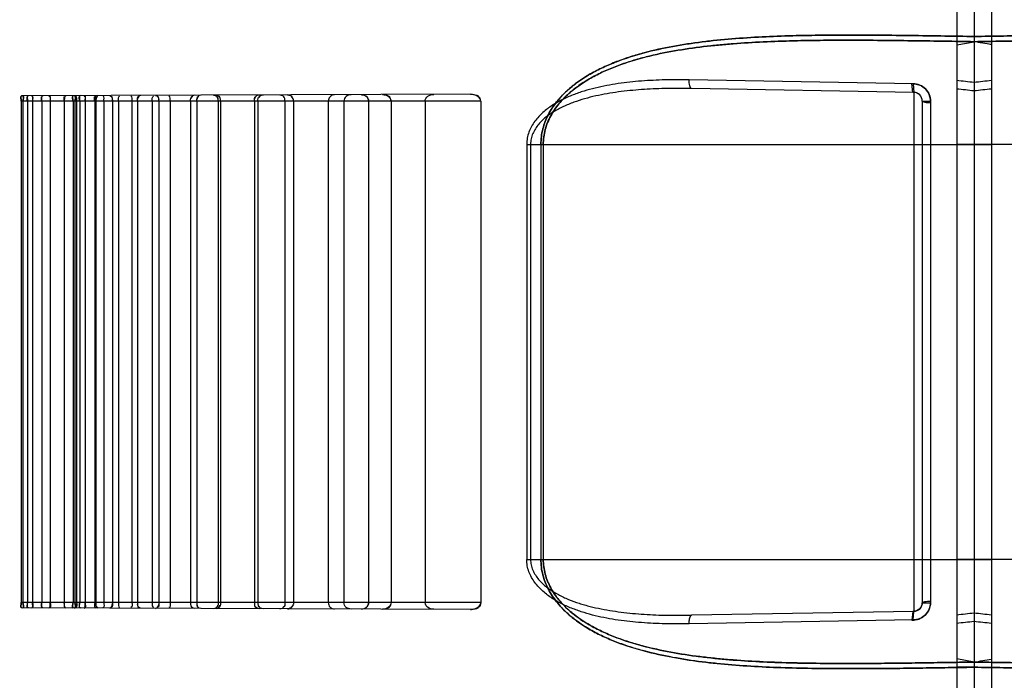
# Model space of a CAD drawing. Header units: millimetres. Extents: x 0 to 297, y 0 to 210.
# Tile 248 of 256: x 147.08 to 147.364, y 156.786 to 156.978. Entities that reach past the tile are written whole.
import ezdxf

# ---------------------------------------------------------------- set-up
doc = ezdxf.new("R2010")
doc.units = ezdxf.units.MM
doc.header["$LTSCALE"] = 16.335
doc.layers.add('INTFCLR_1', color=7, linetype='CONTINUOUS')
doc.layers.add('INTFCLR_72935', color=7, linetype='CONTINUOUS')

msp = doc.modelspace()

# ---------------------------------------------------------------- linework, layer by layer
at = {"layer": 'INTFCLR_1', "color": 6, "linetype": 'Continuous'}
for p, q in [((147.35066, 158.97451), (147.35066, 156.64235)), ((147.35566, 158.97539), (147.35566, 156.6579))]:
    msp.add_line(p, q, dxfattribs=at)
at = {"layer": 'INTFCLR_1', "color": 9, "linetype": 'Continuous'}
for p, q in [((147.35566, 156.97268), (147.35066, 156.97268)), ((147.35066, 156.9703), (147.35566, 156.97118)), ((147.48511, 156.94147), (147.35066, 156.94147)), ((147.48511, 156.82147), (147.35066, 156.82147)), ((147.35566, 156.79177), (147.35066, 156.79265)), ((147.35566, 156.79027), (147.35066, 156.79027))]:
    msp.add_line(p, q, dxfattribs=at)
for centre, radius, start, end in [((147.22872, 155.86291), 1.10378, 83.39571, 83.65692), ((147.20798, 155.63383), 1.33132, 83.63122, 83.84769), ((147.20798, 158.12911), 1.33132, 276.15231, 276.36878), ((147.22872, 157.90004), 1.10378, 276.34308, 276.60429)]:
    msp.add_arc(centre, radius, start, end, dxfattribs=at)
for points, knots in [([(147.35566, 156.97268), (147.36137, 156.97278), (147.37301, 156.97296), (147.39054, 156.97314), (147.40529, 156.97303), (147.41701, 156.9726), (147.42428, 156.97214), (147.43007, 156.97161), (147.43578, 156.97097), (147.44281, 156.96991), (147.44974, 156.9684), (147.45447, 156.96703), (147.45714, 156.96614), (147.45977, 156.96517), (147.463, 156.96381), (147.46674, 156.96189), (147.46969, 156.96001), (147.47194, 156.95831), (147.47409, 156.95645), (147.47605, 156.95436), (147.47775, 156.95202), (147.47887, 156.95012), (147.47979, 156.9481), (147.48071, 156.94524), (147.48101, 156.94298), (147.48101, 156.94147)], [0, 0, 0, 0, 0.123361, 0.251899, 0.379213, 0.442441, 0.505433, 0.536838, 0.568025, 0.629724, 0.690722, 0.721099, 0.736296, 0.751521, 0.781843, 0.811994, 0.842233, 0.85752, 0.87288, 0.903669, 0.919348, 0.935236, 0.951224, 0.967461, 1, 1, 1, 1]), ([(147.48101, 156.94147), (147.48101, 156.94297), (147.48072, 156.94524), (147.47979, 156.94808), (147.47887, 156.95011), (147.47776, 156.952), (147.47607, 156.95433), (147.47412, 156.95642), (147.47197, 156.95828), (147.46973, 156.95999), (147.46735, 156.9615), (147.46489, 156.96284), (147.46237, 156.96408), (147.45785, 156.96598), (147.45114, 156.96809), (147.44425, 156.9696), (147.43863, 156.97054), (147.43292, 156.97133), (147.4257, 156.97205), (147.41695, 156.9726), (147.40519, 156.97303), (147.39041, 156.97314), (147.37292, 156.97296), (147.36133, 156.97277), (147.35566, 156.97268)], [0, 0, 0, 0, 0.032503, 0.048706, 0.064636, 0.080459, 0.096131, 0.126832, 0.142114, 0.157405, 0.187771, 0.202945, 0.218148, 0.248421, 0.308888, 0.369995, 0.400928, 0.43204, 0.494659, 0.557915, 0.621558, 0.749215, 0.877475, 1, 1, 1, 1]), ([(147.48032, 156.94147), (147.48032, 156.94291), (147.48002, 156.94507), (147.4791, 156.94779), (147.47819, 156.94972), (147.47708, 156.95153), (147.4754, 156.95376), (147.47345, 156.95575), (147.47133, 156.95752), (147.4691, 156.95915), (147.46673, 156.9606), (147.46428, 156.96188), (147.46178, 156.96305), (147.45728, 156.96487), (147.45061, 156.96688), (147.44376, 156.96832), (147.43818, 156.96921), (147.4325, 156.96995), (147.42532, 156.97064), (147.41662, 156.97116), (147.40493, 156.97155), (147.39024, 156.97165), (147.37284, 156.97146), (147.3613, 156.97128), (147.35566, 156.97118)], [0, 0, 0, 0, 0.031415, 0.047126, 0.06262, 0.078063, 0.093413, 0.123628, 0.138733, 0.153883, 0.184061, 0.199177, 0.214344, 0.244595, 0.305159, 0.366476, 0.397542, 0.428797, 0.491728, 0.555316, 0.619301, 0.747654, 0.876614, 1, 1, 1, 1]), ([(147.35566, 156.97118), (147.36134, 156.97128), (147.37293, 156.97146), (147.39037, 156.97165), (147.40503, 156.97155), (147.41668, 156.97116), (147.42391, 156.97072), (147.42966, 156.97022), (147.43534, 156.96961), (147.44234, 156.96861), (147.44922, 156.96718), (147.45393, 156.96587), (147.45658, 156.96502), (147.4592, 156.9641), (147.46241, 156.9628), (147.46612, 156.96097), (147.46906, 156.95918), (147.47129, 156.95755), (147.47343, 156.95578), (147.47538, 156.95378), (147.47707, 156.95155), (147.47818, 156.94974), (147.4791, 156.9478), (147.48002, 156.94508), (147.48032, 156.94291), (147.48032, 156.94147)], [0, 0, 0, 0, 0.124226, 0.253467, 0.381475, 0.445042, 0.508366, 0.53993, 0.571268, 0.633243, 0.694451, 0.724895, 0.740112, 0.755347, 0.785646, 0.815706, 0.845758, 0.860905, 0.876088, 0.906391, 0.921748, 0.937255, 0.952806, 0.96855, 1, 1, 1, 1]), ([(147.35566, 156.79027), (147.36137, 156.79017), (147.37301, 156.78998), (147.39054, 156.7898), (147.40529, 156.78992), (147.41701, 156.79034), (147.42428, 156.7908), (147.43007, 156.79133), (147.43578, 156.79197), (147.44281, 156.79303), (147.44974, 156.79454), (147.45447, 156.79591), (147.45714, 156.7968), (147.45977, 156.79777), (147.463, 156.79913), (147.46674, 156.80105), (147.46969, 156.80293), (147.47194, 156.80463), (147.47409, 156.80649), (147.47605, 156.80858), (147.47775, 156.81092), (147.47887, 156.81282), (147.47979, 156.81485), (147.48071, 156.8177), (147.48101, 156.81997), (147.48101, 156.82147)], [0, 0, 0, 0, 0.123361, 0.251899, 0.379213, 0.442441, 0.505433, 0.536838, 0.568025, 0.629724, 0.690722, 0.721099, 0.736296, 0.751521, 0.781843, 0.811994, 0.842233, 0.85752, 0.87288, 0.903669, 0.919348, 0.935236, 0.951224, 0.967461, 1, 1, 1, 1]), ([(147.48101, 156.82147), (147.48101, 156.81997), (147.48072, 156.8177), (147.47979, 156.81486), (147.47887, 156.81283), (147.47776, 156.81094), (147.47607, 156.80861), (147.47412, 156.80652), (147.47197, 156.80466), (147.46973, 156.80296), (147.46735, 156.80144), (147.46489, 156.8001), (147.46237, 156.79886), (147.45785, 156.79696), (147.45114, 156.79485), (147.44425, 156.79334), (147.43863, 156.7924), (147.43292, 156.79161), (147.4257, 156.79089), (147.41695, 156.79034), (147.40519, 156.78991), (147.39041, 156.7898), (147.37292, 156.78998), (147.36133, 156.79017), (147.35566, 156.79027)], [0, 0, 0, 0, 0.032503, 0.048706, 0.064636, 0.080459, 0.096131, 0.126832, 0.142114, 0.157405, 0.187771, 0.202945, 0.218148, 0.248421, 0.308888, 0.369995, 0.400928, 0.43204, 0.494659, 0.557915, 0.621558, 0.749215, 0.877475, 1, 1, 1, 1]), ([(147.35566, 156.79177), (147.36134, 156.79167), (147.37293, 156.79148), (147.39037, 156.7913), (147.40503, 156.79139), (147.41668, 156.79179), (147.42391, 156.79222), (147.42966, 156.79272), (147.43534, 156.79333), (147.44234, 156.79433), (147.44922, 156.79577), (147.45393, 156.79707), (147.45658, 156.79792), (147.4592, 156.79884), (147.46241, 156.80014), (147.46612, 156.80197), (147.46906, 156.80376), (147.47129, 156.80539), (147.47343, 156.80716), (147.47538, 156.80916), (147.47707, 156.81139), (147.47818, 156.8132), (147.4791, 156.81514), (147.48002, 156.81786), (147.48032, 156.82003), (147.48032, 156.82147)], [0, 0, 0, 0, 0.124226, 0.253467, 0.381475, 0.445042, 0.508366, 0.53993, 0.571268, 0.633243, 0.694451, 0.724895, 0.740112, 0.755347, 0.785646, 0.815706, 0.845758, 0.860905, 0.876088, 0.906391, 0.921748, 0.937255, 0.952806, 0.96855, 1, 1, 1, 1]), ([(147.48032, 156.82147), (147.48032, 156.82004), (147.48002, 156.81787), (147.4791, 156.81515), (147.47819, 156.81322), (147.47708, 156.81141), (147.4754, 156.80918), (147.47345, 156.80719), (147.47133, 156.80542), (147.4691, 156.80379), (147.46673, 156.80235), (147.46428, 156.80107), (147.46178, 156.79989), (147.45728, 156.79807), (147.45061, 156.79606), (147.44376, 156.79463), (147.43818, 156.79374), (147.4325, 156.79299), (147.42532, 156.7923), (147.41662, 156.79178), (147.40493, 156.79139), (147.39024, 156.7913), (147.37284, 156.79148), (147.3613, 156.79167), (147.35566, 156.79177)], [0, 0, 0, 0, 0.031415, 0.047126, 0.06262, 0.078063, 0.093413, 0.123628, 0.138733, 0.153883, 0.184061, 0.199177, 0.214344, 0.244595, 0.305159, 0.366476, 0.397542, 0.428797, 0.491728, 0.555316, 0.619301, 0.747654, 0.876614, 1, 1, 1, 1])]:
    msp.add_open_spline(points, degree=3, knots=knots, dxfattribs=at)
at = {"layer": 'INTFCLR_72935', "color": 6, "linetype": 'Continuous'}
for p, q in [((147.35566, 158.97539), (147.35566, 156.64147)), ((147.36066, 158.97451), (147.36066, 156.64235)), ((147.07998, 156.95397), (147.07998, 156.80897)), ((147.08046, 156.95397), (147.08046, 156.80897)), ((147.08177, 156.95397), (147.08177, 156.80897)), ((147.08323, 156.95397), (147.08323, 156.80897)), ((147.08588, 156.95397), (147.08588, 156.80897)), ((147.08836, 156.95397), (147.08836, 156.80897)), ((147.09241, 156.95397), (147.09241, 156.80897)), ((147.09499, 156.95397), (147.09499, 156.80897)), ((147.0955, 156.95397), (147.0955, 156.80897)), ((147.09599, 156.95397), (147.09599, 156.80897)), ((147.09688, 156.95397), (147.09688, 156.80897)), ((147.09843, 156.95397), (147.09843, 156.80897)), ((147.10122, 156.95397), (147.10122, 156.80897)), ((147.10155, 156.95397), (147.10155, 156.80897)), ((147.10387, 156.95397), (147.10387, 156.80897)), ((147.10635, 156.95397), (147.10635, 156.80897)), ((147.10815, 156.95397), (147.10815, 156.80897)), ((147.112, 156.95397), (147.112, 156.80897)), ((147.11358, 156.95397), (147.11358, 156.80897)), ((147.11789, 156.95397), (147.11789, 156.80897)), ((147.11982, 156.95397), (147.11982, 156.80897)), ((147.12308, 156.95397), (147.12308, 156.80897)), ((147.12897, 156.95397), (147.12897, 156.80897)), ((147.13078, 156.95397), (147.13078, 156.80897)), ((147.13696, 156.95397), (147.13696, 156.80897)), ((147.13758, 156.95397), (147.13758, 156.80897)), ((147.14743, 156.95397), (147.14743, 156.80897)), ((147.14845, 156.95397), (147.14845, 156.80897)), ((147.15626, 156.95397), (147.15626, 156.80897)), ((147.15874, 156.95397), (147.15874, 156.80897)), ((147.16881, 156.95397), (147.16881, 156.80897)), ((147.17332, 156.95397), (147.17332, 156.80897)), ((147.18044, 156.95397), (147.18044, 156.80897)), ((147.18697, 156.95397), (147.18697, 156.80897)), ((147.19681, 156.95397), (147.19681, 156.80897)), ((147.21294, 156.95397), (147.21294, 156.80897))]:
    msp.add_line(p, q, dxfattribs=at)
at = {"layer": 'INTFCLR_72935', "color": 9, "linetype": 'Continuous'}
for p, q in [((147.33809, 156.95901), (147.27321, 156.96014)), ((147.33821, 156.95651), (147.27392, 156.95764)), ((147.20992, 156.95596), (147.08003, 156.95551)), ((147.33821, 156.95651), (147.33821, 156.80643)), ((147.21294, 156.95397), (147.07998, 156.95397)), ((147.34066, 156.95401), (147.34066, 156.80893)), ((147.34066, 156.95401), (147.34305, 156.95401)), ((147.34305, 156.95401), (147.34305, 156.80893)), ((147.22621, 156.94147), (147.22621, 156.82147)), ((147.22621, 156.94147), (147.36066, 156.94147)), ((147.22734, 156.94147), (147.22734, 156.82147)), ((147.23032, 156.94147), (147.23032, 156.82147)), ((147.23101, 156.94147), (147.23101, 156.82147)), ((147.22621, 156.82147), (147.36066, 156.82147)), ((147.21294, 156.80897), (147.07998, 156.80897)), ((147.20992, 156.80698), (147.08003, 156.80743)), ((147.33821, 156.80643), (147.27392, 156.80531)), ((147.34066, 156.80893), (147.34305, 156.80893)), ((147.33809, 156.80393), (147.27321, 156.80281))]:
    msp.add_line(p, q, dxfattribs=at)
at = {"layer": 'INTFCLR_72935', "color": 7, "linetype": 'Continuous'}
for p, q in [((147.33797, 156.95653), (147.33761, 156.95905)), ((147.33809, 156.95901), (147.33821, 156.95651)), ((147.17906, 156.95575), (147.17839, 156.95585)), ((147.1853, 156.95578), (147.18453, 156.95587)), ((147.20992, 156.95596), (147.21085, 156.95587)), ((147.17906, 156.80719), (147.17839, 156.80709)), ((147.18453, 156.80707), (147.1853, 156.80717)), ((147.21085, 156.80708), (147.20992, 156.80698)), ((147.33797, 156.80641), (147.33761, 156.8039)), ((147.33809, 156.80393), (147.33821, 156.80643))]:
    msp.add_line(p, q, dxfattribs=at)
at = {"layer": 'INTFCLR_72935', "color": 6, "linetype": 'Continuous'}
for centre, radius, start, end in [((147.19014, 156.03216), 0.95353, 79.69786, 80.00308), ((147.19014, 156.03219), 0.95349, 79.69786, 80.00309), ((147.19014, 157.73078), 0.95352, 279.99692, 280.30214)]:
    msp.add_arc(centre, radius, start, end, dxfattribs=at)
at = {"layer": 'INTFCLR_72935', "color": 9, "linetype": 'Continuous'}
for centre, radius, start, end in [((147.48261, 155.86291), 1.10378, 96.34308, 96.60429), ((147.50334, 155.63383), 1.33132, 96.15231, 96.36878), ((147.33816, 156.95401), 0.0025, 360, 89), ((147.33816, 156.80893), 0.0025, 271, 360), ((147.50334, 158.12911), 1.33132, 263.63122, 263.84769), ((147.48261, 157.90004), 1.10378, 263.39571, 263.65692)]:
    msp.add_arc(centre, radius, start, end, dxfattribs=at)
for points, knots in [([(147.23032, 156.94147), (147.23032, 156.94297), (147.23061, 156.94524), (147.23153, 156.94808), (147.23245, 156.95011), (147.23357, 156.952), (147.23525, 156.95433), (147.23721, 156.95642), (147.23935, 156.95828), (147.2416, 156.95999), (147.24397, 156.9615), (147.24644, 156.96284), (147.24896, 156.96408), (147.25348, 156.96598), (147.26019, 156.96809), (147.26708, 156.9696), (147.2727, 156.97054), (147.27841, 156.97133), (147.28563, 156.97205), (147.29438, 156.9726), (147.30614, 156.97303), (147.32091, 156.97314), (147.33841, 156.97296), (147.35, 156.97277), (147.35566, 156.97268)], [0, 0, 0, 0, 0.032503, 0.048706, 0.064636, 0.080459, 0.096131, 0.126832, 0.142114, 0.157405, 0.187771, 0.202945, 0.218148, 0.248421, 0.308888, 0.369995, 0.400928, 0.43204, 0.494659, 0.557915, 0.621558, 0.749215, 0.877475, 1, 1, 1, 1]), ([(147.35566, 156.97268), (147.34996, 156.97278), (147.33832, 156.97296), (147.32079, 156.97314), (147.30603, 156.97303), (147.29432, 156.9726), (147.28704, 156.97214), (147.28126, 156.97161), (147.27555, 156.97097), (147.26851, 156.96991), (147.26159, 156.9684), (147.25686, 156.96703), (147.25419, 156.96614), (147.25155, 156.96517), (147.24833, 156.96381), (147.24459, 156.96189), (147.24163, 156.96001), (147.23939, 156.95831), (147.23724, 156.95645), (147.23527, 156.95436), (147.23358, 156.95202), (147.23246, 156.95012), (147.23154, 156.9481), (147.23061, 156.94524), (147.23032, 156.94298), (147.23032, 156.94147)], [0, 0, 0, 0, 0.123361, 0.251899, 0.379213, 0.442441, 0.505433, 0.536838, 0.568025, 0.629724, 0.690722, 0.721099, 0.736296, 0.751521, 0.781843, 0.811994, 0.842233, 0.85752, 0.87288, 0.903669, 0.919348, 0.935236, 0.951224, 0.967461, 1, 1, 1, 1]), ([(147.23101, 156.94147), (147.23101, 156.94291), (147.23131, 156.94507), (147.23222, 156.94779), (147.23314, 156.94972), (147.23424, 156.95153), (147.23592, 156.95376), (147.23787, 156.95575), (147.24, 156.95752), (147.24223, 156.95915), (147.24459, 156.9606), (147.24704, 156.96188), (147.24955, 156.96305), (147.25404, 156.96487), (147.26072, 156.96688), (147.26757, 156.96832), (147.27315, 156.96921), (147.27883, 156.96995), (147.28601, 156.97064), (147.2947, 156.97116), (147.3064, 156.97155), (147.32109, 156.97165), (147.33849, 156.97146), (147.35002, 156.97128), (147.35566, 156.97118)], [0, 0, 0, 0, 0.031415, 0.047126, 0.06262, 0.078063, 0.093413, 0.123628, 0.138733, 0.153883, 0.184061, 0.199177, 0.214344, 0.244595, 0.305159, 0.366476, 0.397542, 0.428797, 0.491728, 0.555316, 0.619301, 0.747654, 0.876614, 1, 1, 1, 1]), ([(147.35566, 156.97118), (147.34999, 156.97128), (147.3384, 156.97146), (147.32096, 156.97165), (147.30629, 156.97155), (147.29465, 156.97116), (147.28741, 156.97072), (147.28166, 156.97022), (147.27599, 156.96961), (147.26899, 156.96861), (147.26211, 156.96718), (147.2574, 156.96587), (147.25475, 156.96502), (147.25213, 156.9641), (147.24892, 156.9628), (147.24521, 156.96097), (147.24227, 156.95918), (147.24004, 156.95755), (147.2379, 156.95578), (147.23594, 156.95378), (147.23426, 156.95155), (147.23315, 156.94974), (147.23223, 156.9478), (147.23131, 156.94508), (147.23101, 156.94291), (147.23101, 156.94147)], [0, 0, 0, 0, 0.124226, 0.253467, 0.381475, 0.445042, 0.508366, 0.53993, 0.571268, 0.633243, 0.694451, 0.724895, 0.740112, 0.755347, 0.785646, 0.815706, 0.845758, 0.860905, 0.876088, 0.906391, 0.921748, 0.937255, 0.952806, 0.96855, 1, 1, 1, 1]), ([(147.27321, 156.96014), (147.2709, 156.96018), (147.2663, 156.96017), (147.25945, 156.95986), (147.25269, 156.95914), (147.24714, 156.9581), (147.2428, 156.95692), (147.24013, 156.956), (147.23806, 156.95514), (147.23602, 156.95419), (147.23357, 156.95281), (147.23131, 156.95112), (147.22967, 156.94952), (147.22854, 156.94818), (147.22758, 156.94669), (147.22682, 156.94506), (147.22633, 156.94331), (147.22621, 156.94209), (147.22621, 156.94147)], [0, 0, 0, 0, 0.126447, 0.251299, 0.374875, 0.497872, 0.559525, 0.620986, 0.651723, 0.682501, 0.743704, 0.805186, 0.836613, 0.868537, 0.900785, 0.933489, 0.966362, 1, 1, 1, 1]), ([(147.27392, 156.95764), (147.27362, 156.95764), (147.27324, 156.9588), (147.2732, 156.95954), (147.27321, 156.96014)], [0, 0, 0, 0, 0.336313, 1, 1, 1, 1]), ([(147.27392, 156.95764), (147.27162, 156.95768), (147.26707, 156.95768), (147.26028, 156.95742), (147.25359, 156.95682), (147.24809, 156.95593), (147.24378, 156.95491), (147.24114, 156.95412), (147.23908, 156.95337), (147.23707, 156.95255), (147.23466, 156.95136), (147.23241, 156.94988), (147.23077, 156.9485), (147.22966, 156.94733), (147.2287, 156.94603), (147.22795, 156.94461), (147.22746, 156.94308), (147.22734, 156.94201), (147.22734, 156.94147)], [0, 0, 0, 0, 0.129737, 0.257789, 0.384377, 0.510018, 0.572731, 0.634983, 0.665967, 0.696869, 0.757849, 0.818212, 0.848604, 0.879072, 0.909383, 0.939632, 0.969604, 1, 1, 1, 1]), ([(147.27321, 156.80281), (147.2709, 156.80277), (147.2663, 156.80277), (147.25945, 156.80309), (147.25269, 156.8038), (147.24714, 156.80484), (147.2428, 156.80602), (147.24013, 156.80694), (147.23806, 156.8078), (147.23602, 156.80875), (147.23357, 156.81013), (147.23131, 156.81182), (147.22967, 156.81342), (147.22854, 156.81476), (147.22758, 156.81625), (147.22682, 156.81788), (147.22633, 156.81964), (147.22621, 156.82086), (147.22621, 156.82147)], [0, 0, 0, 0, 0.126447, 0.251299, 0.374875, 0.497872, 0.559525, 0.620986, 0.651723, 0.682501, 0.743704, 0.805186, 0.836613, 0.868537, 0.900785, 0.933489, 0.966362, 1, 1, 1, 1]), ([(147.22734, 156.82147), (147.22734, 156.82094), (147.22746, 156.81987), (147.22794, 156.81834), (147.22869, 156.81692), (147.22965, 156.81563), (147.23075, 156.81447), (147.23197, 156.81342), (147.23329, 156.81248), (147.23513, 156.81135), (147.23756, 156.81015), (147.24009, 156.80918), (147.24217, 156.80852), (147.24429, 156.80791), (147.24805, 156.80702), (147.25354, 156.80613), (147.25911, 156.80562), (147.26361, 156.80539), (147.26818, 156.80526), (147.27162, 156.80527), (147.27392, 156.80531)], [0, 0, 0, 0, 0.030062, 0.060238, 0.090311, 0.120578, 0.150842, 0.181066, 0.211521, 0.242136, 0.303191, 0.364665, 0.395704, 0.426889, 0.48923, 0.614486, 0.74127, 0.805385, 0.869962, 1, 1, 1, 1]), ([(147.35566, 156.79027), (147.34996, 156.79017), (147.33832, 156.78998), (147.32079, 156.7898), (147.30603, 156.78992), (147.29432, 156.79034), (147.28704, 156.7908), (147.28126, 156.79133), (147.27555, 156.79197), (147.26851, 156.79303), (147.26159, 156.79454), (147.25686, 156.79591), (147.25419, 156.7968), (147.25155, 156.79777), (147.24833, 156.79913), (147.24459, 156.80105), (147.24163, 156.80293), (147.23939, 156.80463), (147.23724, 156.80649), (147.23527, 156.80858), (147.23358, 156.81092), (147.23246, 156.81282), (147.23154, 156.81485), (147.23061, 156.8177), (147.23032, 156.81997), (147.23032, 156.82147)], [0, 0, 0, 0, 0.123361, 0.251899, 0.379213, 0.442441, 0.505433, 0.536838, 0.568025, 0.629724, 0.690722, 0.721099, 0.736296, 0.751521, 0.781843, 0.811994, 0.842233, 0.85752, 0.87288, 0.903669, 0.919348, 0.935236, 0.951224, 0.967461, 1, 1, 1, 1]), ([(147.23032, 156.82147), (147.23032, 156.81997), (147.23061, 156.8177), (147.23153, 156.81486), (147.23245, 156.81283), (147.23357, 156.81094), (147.23525, 156.80861), (147.23721, 156.80652), (147.23935, 156.80466), (147.2416, 156.80296), (147.24397, 156.80144), (147.24644, 156.8001), (147.24896, 156.79886), (147.25348, 156.79696), (147.26019, 156.79485), (147.26708, 156.79334), (147.2727, 156.7924), (147.27841, 156.79161), (147.28563, 156.79089), (147.29438, 156.79034), (147.30614, 156.78991), (147.32091, 156.7898), (147.33841, 156.78998), (147.35, 156.79017), (147.35566, 156.79027)], [0, 0, 0, 0, 0.032503, 0.048706, 0.064636, 0.080459, 0.096131, 0.126832, 0.142114, 0.157405, 0.187771, 0.202945, 0.218148, 0.248421, 0.308888, 0.369995, 0.400928, 0.43204, 0.494659, 0.557915, 0.621558, 0.749215, 0.877475, 1, 1, 1, 1]), ([(147.23101, 156.82147), (147.23101, 156.82004), (147.23131, 156.81787), (147.23222, 156.81515), (147.23314, 156.81322), (147.23424, 156.81141), (147.23592, 156.80918), (147.23787, 156.80719), (147.24, 156.80542), (147.24223, 156.80379), (147.24459, 156.80235), (147.24704, 156.80107), (147.24955, 156.79989), (147.25404, 156.79807), (147.26072, 156.79606), (147.26757, 156.79463), (147.27315, 156.79374), (147.27883, 156.79299), (147.28601, 156.7923), (147.2947, 156.79178), (147.3064, 156.79139), (147.32109, 156.7913), (147.33849, 156.79148), (147.35002, 156.79167), (147.35566, 156.79177)], [0, 0, 0, 0, 0.031415, 0.047126, 0.06262, 0.078063, 0.093413, 0.123628, 0.138733, 0.153883, 0.184061, 0.199177, 0.214344, 0.244595, 0.305159, 0.366476, 0.397542, 0.428797, 0.491728, 0.555316, 0.619301, 0.747654, 0.876614, 1, 1, 1, 1]), ([(147.35566, 156.79177), (147.34999, 156.79167), (147.3384, 156.79148), (147.32096, 156.7913), (147.30629, 156.79139), (147.29465, 156.79179), (147.28741, 156.79222), (147.28166, 156.79272), (147.27599, 156.79333), (147.26899, 156.79433), (147.26211, 156.79577), (147.2574, 156.79707), (147.25475, 156.79792), (147.25213, 156.79884), (147.24892, 156.80014), (147.24521, 156.80197), (147.24227, 156.80376), (147.24004, 156.80539), (147.2379, 156.80716), (147.23594, 156.80916), (147.23426, 156.81139), (147.23315, 156.8132), (147.23223, 156.81514), (147.23131, 156.81786), (147.23101, 156.82003), (147.23101, 156.82147)], [0, 0, 0, 0, 0.124226, 0.253467, 0.381475, 0.445042, 0.508366, 0.53993, 0.571268, 0.633243, 0.694451, 0.724895, 0.740112, 0.755347, 0.785646, 0.815706, 0.845758, 0.860905, 0.876088, 0.906391, 0.921748, 0.937255, 0.952806, 0.96855, 1, 1, 1, 1]), ([(147.27321, 156.80281), (147.27321, 156.80311), (147.27325, 156.80383), (147.27335, 156.80465), (147.27372, 156.8053), (147.27392, 156.80531)], [0, 0, 0, 0, 0.341014, 0.786362, 1, 1, 1, 1])]:
    msp.add_open_spline(points, degree=3, knots=knots, dxfattribs=at)
at = {"layer": 'INTFCLR_72935', "color": 7, "linetype": 'Continuous'}
for points, knots in [([(147.33761, 156.95905), (147.33793, 156.95907), (147.33874, 156.95898), (147.34018, 156.95865), (147.34222, 156.95727), (147.34305, 156.95528), (147.34305, 156.95401)], [0, 0, 0, 0, 0.119162, 0.298229, 0.535646, 1, 1, 1, 1]), ([(147.34307, 156.95353), (147.3431, 156.95385), (147.34302, 156.95466), (147.34271, 156.95609), (147.34135, 156.95814), (147.33936, 156.95899), (147.33809, 156.95901)], [0, 0, 0, 0, 0.118349, 0.296303, 0.533093, 1, 1, 1, 1]), ([(147.17839, 156.95585), (147.17891, 156.95585), (147.17997, 156.95548), (147.18045, 156.95445), (147.18044, 156.95397)], [0, 0, 0, 0, 0.526217, 1, 1, 1, 1]), ([(147.18453, 156.95587), (147.18509, 156.95587), (147.18624, 156.95561), (147.18697, 156.95451), (147.18697, 156.95397)], [0, 0, 0, 0, 0.511987, 1, 1, 1, 1]), ([(147.21294, 156.95397), (147.21294, 156.9545), (147.21203, 156.95571), (147.21068, 156.95596), (147.20992, 156.95596)], [0, 0, 0, 0, 0.411228, 1, 1, 1, 1]), ([(147.34066, 156.95401), (147.34066, 156.95465), (147.34011, 156.95603), (147.33867, 156.95659), (147.33797, 156.95653)], [0, 0, 0, 0, 0.471933, 1, 1, 1, 1]), ([(147.34066, 156.95401), (147.34067, 156.95394), (147.34098, 156.95383), (147.34168, 156.95355), (147.34251, 156.95359), (147.34307, 156.95353)], [0, 0, 0, 0, 0.087519, 0.314255, 1, 1, 1, 1]), ([(147.17839, 156.80709), (147.17891, 156.80709), (147.17997, 156.80746), (147.18045, 156.80849), (147.18044, 156.80897)], [0, 0, 0, 0, 0.526217, 1, 1, 1, 1]), ([(147.18697, 156.80897), (147.18697, 156.80843), (147.18625, 156.80734), (147.1851, 156.80708), (147.18453, 156.80707)], [0, 0, 0, 0, 0.483573, 1, 1, 1, 1]), ([(147.20992, 156.80698), (147.21042, 156.80698), (147.21166, 156.80712), (147.21294, 156.8082), (147.21294, 156.80897)], [0, 0, 0, 0, 0.392509, 1, 1, 1, 1]), ([(147.34307, 156.80941), (147.3431, 156.80909), (147.34302, 156.80828), (147.34271, 156.80685), (147.34135, 156.8048), (147.33936, 156.80395), (147.33809, 156.80393)], [0, 0, 0, 0, 0.118349, 0.296303, 0.533093, 1, 1, 1, 1]), ([(147.34066, 156.80893), (147.34067, 156.809), (147.34098, 156.80911), (147.34168, 156.80939), (147.34251, 156.80936), (147.34307, 156.80941)], [0, 0, 0, 0, 0.087519, 0.314255, 1, 1, 1, 1]), ([(147.33761, 156.8039), (147.33793, 156.80387), (147.33874, 156.80396), (147.34018, 156.8043), (147.34222, 156.80567), (147.34305, 156.80766), (147.34305, 156.80893)], [0, 0, 0, 0, 0.119162, 0.298229, 0.535646, 1, 1, 1, 1]), ([(147.34066, 156.80893), (147.34066, 156.8083), (147.34011, 156.80691), (147.33867, 156.80636), (147.33797, 156.80641)], [0, 0, 0, 0, 0.471933, 1, 1, 1, 1])]:
    msp.add_open_spline(points, degree=3, knots=knots, dxfattribs=at)
at = {"layer": 'INTFCLR_72935', "color": 6, "linetype": 'Continuous'}
for points in [[(147.08003, 156.95551), (147.07951, 156.95551), (147.07998, 156.95448), (147.07998, 156.95397)], [(147.07998, 156.95397), (147.07998, 156.95445), (147.07953, 156.95542), (147.08001, 156.95542)], [(147.08037, 156.95551), (147.08088, 156.95551), (147.08046, 156.95449), (147.08046, 156.95397)], [(147.08046, 156.95397), (147.08046, 156.95446), (147.08088, 156.95542), (147.0804, 156.95542)], [(147.08177, 156.95397), (147.08177, 156.95446), (147.08141, 156.95542), (147.0819, 156.95543)], [(147.08196, 156.95552), (147.08144, 156.95551), (147.08177, 156.95449), (147.08177, 156.95397)], [(147.08299, 156.95552), (147.08351, 156.95552), (147.08323, 156.95449), (147.08323, 156.95397)], [(147.08323, 156.95397), (147.08323, 156.95442), (147.08356, 156.95533), (147.08311, 156.95532)], [(147.08588, 156.95397), (147.08588, 156.95443), (147.0856, 156.95533), (147.08605, 156.95533)], [(147.08622, 156.95553), (147.08569, 156.95553), (147.08588, 156.9545), (147.08588, 156.95397)], [(147.08796, 156.95554), (147.0885, 156.95554), (147.08836, 156.95451), (147.08836, 156.95397)], [(147.08836, 156.95397), (147.08836, 156.95443), (147.08861, 156.95534), (147.08816, 156.95533)], [(147.09241, 156.95397), (147.09241, 156.95444), (147.0922, 156.95534), (147.09266, 156.95534)], [(147.09291, 156.95555), (147.09245, 156.95555), (147.09242, 156.95473), (147.09242, 156.95427)], [(147.09503, 156.95556), (147.0945, 156.95556), (147.09499, 156.9545), (147.09499, 156.95397)], [(147.09499, 156.95397), (147.09499, 156.95443), (147.09455, 156.95535), (147.09501, 156.95536)], [(147.09539, 156.95556), (147.09593, 156.95556), (147.0955, 156.9545), (147.0955, 156.95397)], [(147.09542, 156.95556), (147.09589, 156.95556), (147.09598, 156.95474), (147.09598, 156.95426)], [(147.0955, 156.95397), (147.0955, 156.95444), (147.09591, 156.95536), (147.09544, 156.95536)], [(147.09599, 156.95397), (147.09599, 156.95444), (147.09617, 156.95535), (147.0957, 156.95535)], [(147.09688, 156.95397), (147.09688, 156.95444), (147.09651, 156.95536), (147.09698, 156.95536)], [(147.09708, 156.95557), (147.09654, 156.95557), (147.09688, 156.95451), (147.09688, 156.95397)], [(147.09817, 156.95557), (147.09871, 156.95557), (147.09843, 156.95451), (147.09843, 156.95397)], [(147.09843, 156.95397), (147.09843, 156.95444), (147.09877, 156.95537), (147.0983, 156.95537)], [(147.10122, 156.95397), (147.10122, 156.95444), (147.10094, 156.95537), (147.10141, 156.95537)], [(147.10159, 156.95558), (147.10114, 156.95558), (147.10123, 156.95473), (147.10123, 156.95428)], [(147.10155, 156.95397), (147.10155, 156.95445), (147.10141, 156.95536), (147.10188, 156.95536)], [(147.10224, 156.95559), (147.10174, 156.95558), (147.10156, 156.95476), (147.10156, 156.95427)], [(147.10387, 156.95397), (147.10387, 156.95445), (147.10413, 156.95538), (147.10366, 156.95538)], [(147.10559, 156.9556), (147.1061, 156.9556), (147.10634, 156.95477), (147.10634, 156.95426)], [(147.10635, 156.95397), (147.10635, 156.95445), (147.10646, 156.95537), (147.10598, 156.95537)], [(147.10815, 156.95397), (147.10815, 156.95445), (147.10794, 156.95539), (147.10843, 156.95539)], [(147.112, 156.95397), (147.112, 156.95446), (147.11217, 156.9554), (147.11168, 156.9554)], [(147.11358, 156.95397), (147.11358, 156.95446), (147.11352, 156.95538), (147.11402, 156.95538)], [(147.11449, 156.95563), (147.11404, 156.95563), (147.11364, 156.95501), (147.11364, 156.95455)], [(147.11789, 156.95397), (147.11789, 156.95447), (147.11776, 156.95541), (147.11826, 156.95541)], [(147.11881, 156.95564), (147.11931, 156.95565), (147.11977, 156.95499), (147.11977, 156.95449)], [(147.11982, 156.95397), (147.11982, 156.95447), (147.11984, 156.9554), (147.11933, 156.9554)], [(147.12308, 156.95397), (147.12308, 156.95447), (147.12317, 156.95542), (147.12267, 156.95542)], [(147.12897, 156.95397), (147.12897, 156.95449), (147.129, 156.95541), (147.12952, 156.95541)], [(147.13016, 156.95568), (147.12969, 156.95568), (147.1291, 156.95521), (147.1291, 156.95474)], [(147.13078, 156.95397), (147.13078, 156.95448), (147.13075, 156.95543), (147.13126, 156.95543)], [(147.1318, 156.95569), (147.13129, 156.95569), (147.13083, 156.95501), (147.13083, 156.95451)], [(147.13563, 156.9557), (147.13614, 156.9557), (147.13682, 156.95525), (147.13682, 156.95474)], [(147.13696, 156.95397), (147.13696, 156.9545), (147.13687, 156.95543), (147.13635, 156.95543)], [(147.13645, 156.95571), (147.13692, 156.95571), (147.13746, 156.95522), (147.13746, 156.95476)], [(147.13758, 156.95397), (147.13758, 156.95449), (147.13757, 156.95545), (147.13705, 156.95544)], [(147.14743, 156.95397), (147.14743, 156.95442), (147.14739, 156.95526), (147.14785, 156.95526)], [(147.14878, 156.95575), (147.14825, 156.95575), (147.14757, 156.95528), (147.14757, 156.95476)], [(147.14845, 156.95397), (147.14845, 156.95442), (147.14847, 156.95524), (147.14892, 156.95524)], [(147.15002, 156.95575), (147.14952, 156.95575), (147.14873, 156.95549), (147.14873, 156.95499)], [(147.15475, 156.95577), (147.15524, 156.95577), (147.15598, 156.95549), (147.15598, 156.95501)], [(147.15626, 156.95397), (147.15626, 156.95443), (147.15625, 156.95527), (147.1558, 156.95527)], [(147.15698, 156.95578), (147.15744, 156.95578), (147.15824, 156.95569), (147.15824, 156.95523)], [(147.08003, 156.80743), (147.07951, 156.80744), (147.07998, 156.80846), (147.07998, 156.80897)], [(147.07998, 156.80897), (147.07998, 156.80849), (147.07953, 156.80752), (147.08001, 156.80752)], [(147.08037, 156.80743), (147.08088, 156.80743), (147.08046, 156.80846), (147.08046, 156.80897)], [(147.08046, 156.80897), (147.08046, 156.80849), (147.08088, 156.80752), (147.0804, 156.80752)], [(147.08177, 156.80897), (147.08177, 156.80848), (147.08141, 156.80752), (147.0819, 156.80752)], [(147.08196, 156.80743), (147.08144, 156.80743), (147.08177, 156.80845), (147.08177, 156.80897)], [(147.08299, 156.80742), (147.08351, 156.80742), (147.08323, 156.80845), (147.08323, 156.80897)], [(147.08323, 156.80897), (147.08323, 156.80852), (147.08356, 156.80762), (147.08311, 156.80762)], [(147.08588, 156.80897), (147.08588, 156.80852), (147.0856, 156.80762), (147.08605, 156.80761)], [(147.08622, 156.80741), (147.08569, 156.80741), (147.08588, 156.80844), (147.08588, 156.80897)], [(147.08796, 156.80741), (147.0885, 156.8074), (147.08836, 156.80843), (147.08836, 156.80897)], [(147.08836, 156.80897), (147.08836, 156.80851), (147.08861, 156.80761), (147.08816, 156.80761)], [(147.09241, 156.80897), (147.09241, 156.80851), (147.0922, 156.8076), (147.09266, 156.8076)], [(147.09503, 156.80738), (147.0945, 156.80738), (147.09499, 156.80844), (147.09499, 156.80897)], [(147.09499, 156.80897), (147.09499, 156.80851), (147.09455, 156.80759), (147.09501, 156.80759)], [(147.09539, 156.80738), (147.09593, 156.80738), (147.0955, 156.80844), (147.0955, 156.80897)], [(147.0955, 156.80897), (147.0955, 156.80851), (147.09591, 156.80758), (147.09544, 156.80758)], [(147.09599, 156.80897), (147.09599, 156.8085), (147.09617, 156.80759), (147.0957, 156.80759)], [(147.09688, 156.80897), (147.09688, 156.80851), (147.09651, 156.80758), (147.09698, 156.80758)], [(147.09708, 156.80737), (147.09654, 156.80738), (147.09688, 156.80843), (147.09688, 156.80897)], [(147.09817, 156.80737), (147.09871, 156.80737), (147.09843, 156.80843), (147.09843, 156.80897)], [(147.09843, 156.80897), (147.09843, 156.8085), (147.09877, 156.80757), (147.0983, 156.80757)], [(147.10122, 156.80897), (147.10122, 156.8085), (147.10094, 156.80757), (147.10141, 156.80757)], [(147.10155, 156.80897), (147.10155, 156.80849), (147.10141, 156.80758), (147.10188, 156.80758)], [(147.10387, 156.80897), (147.10387, 156.8085), (147.10413, 156.80756), (147.10366, 156.80756)], [(147.10635, 156.80897), (147.10635, 156.80849), (147.10646, 156.80757), (147.10598, 156.80757)], [(147.10815, 156.80897), (147.10815, 156.80849), (147.10794, 156.80755), (147.10843, 156.80755)], [(147.112, 156.80897), (147.112, 156.80848), (147.11217, 156.80754), (147.11168, 156.80755)], [(147.11358, 156.80897), (147.11358, 156.80848), (147.11352, 156.80756), (147.11402, 156.80756)], [(147.11789, 156.80897), (147.11789, 156.80848), (147.11776, 156.80754), (147.11826, 156.80754)], [(147.11982, 156.80897), (147.11982, 156.80847), (147.11984, 156.80754), (147.11933, 156.80754)], [(147.12308, 156.80897), (147.12308, 156.80847), (147.12317, 156.80752), (147.12267, 156.80752)], [(147.12897, 156.80897), (147.12897, 156.80846), (147.129, 156.80753), (147.12952, 156.80753)], [(147.13078, 156.80897), (147.13078, 156.80846), (147.13075, 156.80751), (147.13126, 156.80751)], [(147.13696, 156.80897), (147.13696, 156.80845), (147.13687, 156.80751), (147.13635, 156.80751)], [(147.13758, 156.80897), (147.13758, 156.80845), (147.13757, 156.8075), (147.13705, 156.8075)], [(147.14743, 156.80897), (147.14743, 156.80852), (147.14739, 156.80768), (147.14785, 156.80768)], [(147.14845, 156.80897), (147.14845, 156.80852), (147.14847, 156.8077), (147.14892, 156.8077)], [(147.15626, 156.80897), (147.15626, 156.80851), (147.15625, 156.80767), (147.1558, 156.80767)], [(147.09291, 156.80739), (147.09245, 156.80739), (147.09242, 156.80822), (147.09242, 156.80868)], [(147.09542, 156.80738), (147.09589, 156.80738), (147.09598, 156.80821), (147.09598, 156.80868)], [(147.10159, 156.80736), (147.10114, 156.80736), (147.10123, 156.80821), (147.10123, 156.80867)], [(147.10224, 156.80736), (147.10174, 156.80736), (147.10156, 156.80818), (147.10156, 156.80868)], [(147.10559, 156.80734), (147.1061, 156.80734), (147.10634, 156.80817), (147.10634, 156.80868)], [(147.11449, 156.80731), (147.11404, 156.80731), (147.11364, 156.80793), (147.11364, 156.80839)], [(147.11881, 156.8073), (147.11931, 156.8073), (147.11977, 156.80795), (147.11977, 156.80845)], [(147.13016, 156.80726), (147.12969, 156.80726), (147.1291, 156.80773), (147.1291, 156.8082)], [(147.1318, 156.80725), (147.13129, 156.80725), (147.13083, 156.80793), (147.13083, 156.80844)], [(147.13563, 156.80724), (147.13614, 156.80724), (147.13682, 156.8077), (147.13682, 156.80821)], [(147.13645, 156.80724), (147.13692, 156.80723), (147.13746, 156.80772), (147.13746, 156.80819)], [(147.14878, 156.80719), (147.14825, 156.8072), (147.14757, 156.80766), (147.14757, 156.80819)], [(147.15002, 156.80719), (147.14952, 156.80719), (147.14873, 156.80746), (147.14873, 156.80796)], [(147.15475, 156.80717), (147.15524, 156.80717), (147.15598, 156.80745), (147.15598, 156.80793)], [(147.15698, 156.80716), (147.15744, 156.80716), (147.15824, 156.80726), (147.15824, 156.80772)]]:
    msp.add_open_spline(points, degree=3, dxfattribs=at)
for points, knots in [([(147.15874, 156.95397), (147.15874, 156.95443), (147.15837, 156.95538), (147.15743, 156.95578), (147.15698, 156.95578)], [0, 0, 0, 0, 0.503223, 1, 1, 1, 1]), ([(147.17062, 156.95583), (147.17015, 156.95582), (147.16917, 156.95541), (147.16881, 156.95443), (147.16881, 156.95397)], [0, 0, 0, 0, 0.510116, 1, 1, 1, 1]), ([(147.17545, 156.95584), (147.17495, 156.95584), (147.17388, 156.95553), (147.17332, 156.95449), (147.17332, 156.95397)], [0, 0, 0, 0, 0.493572, 1, 1, 1, 1]), ([(147.19681, 156.95397), (147.19681, 156.95452), (147.19756, 156.95566), (147.19876, 156.95592), (147.19937, 156.95593)], [0, 0, 0, 0, 0.473613, 1, 1, 1, 1]), ([(147.15874, 156.80897), (147.15874, 156.80851), (147.15837, 156.80757), (147.15743, 156.80716), (147.15698, 156.80716)], [0, 0, 0, 0, 0.503223, 1, 1, 1, 1]), ([(147.16881, 156.80897), (147.16881, 156.8085), (147.16918, 156.80753), (147.17015, 156.80712), (147.17062, 156.80712)], [0, 0, 0, 0, 0.49784, 1, 1, 1, 1]), ([(147.17545, 156.8071), (147.17495, 156.8071), (147.17388, 156.80741), (147.17332, 156.80845), (147.17332, 156.80897)], [0, 0, 0, 0, 0.493572, 1, 1, 1, 1]), ([(147.19937, 156.80702), (147.19889, 156.80702), (147.19774, 156.80721), (147.19681, 156.8083), (147.19681, 156.80897)], [0, 0, 0, 0, 0.417229, 1, 1, 1, 1])]:
    msp.add_open_spline(points, degree=3, knots=knots, dxfattribs=at)
at = {"layer": 'INTFCLR_72935', "color": 7, "linetype": 'Continuous'}
for points in [[(147.18044, 156.95397), (147.18045, 156.95451), (147.18023, 156.95524), (147.17972, 156.9554)], [(147.1853, 156.95578), (147.18579, 156.95565), (147.18661, 156.95548), (147.1866, 156.95497)], [(147.18697, 156.95397), (147.18697, 156.95443), (147.18682, 156.95509), (147.18638, 156.95521)], [(147.21085, 156.95587), (147.21139, 156.95575), (147.21235, 156.95571), (147.21235, 156.95515)], [(147.21294, 156.95397), (147.21294, 156.95452), (147.21261, 156.95525), (147.21208, 156.95536)], [(147.18044, 156.80897), (147.18045, 156.80844), (147.18023, 156.8077), (147.17972, 156.80754)], [(147.18697, 156.80897), (147.18697, 156.80852), (147.18682, 156.80785), (147.18638, 156.80774)], [(147.21294, 156.80897), (147.21294, 156.80843), (147.21261, 156.80769), (147.21208, 156.80758)], [(147.1853, 156.80717), (147.18579, 156.8073), (147.18661, 156.80746), (147.1866, 156.80797)], [(147.21085, 156.80708), (147.21139, 156.80719), (147.21235, 156.80724), (147.21235, 156.80779)]]:
    msp.add_open_spline(points, degree=3, dxfattribs=at)

doc.saveas('drawing.dxf')
